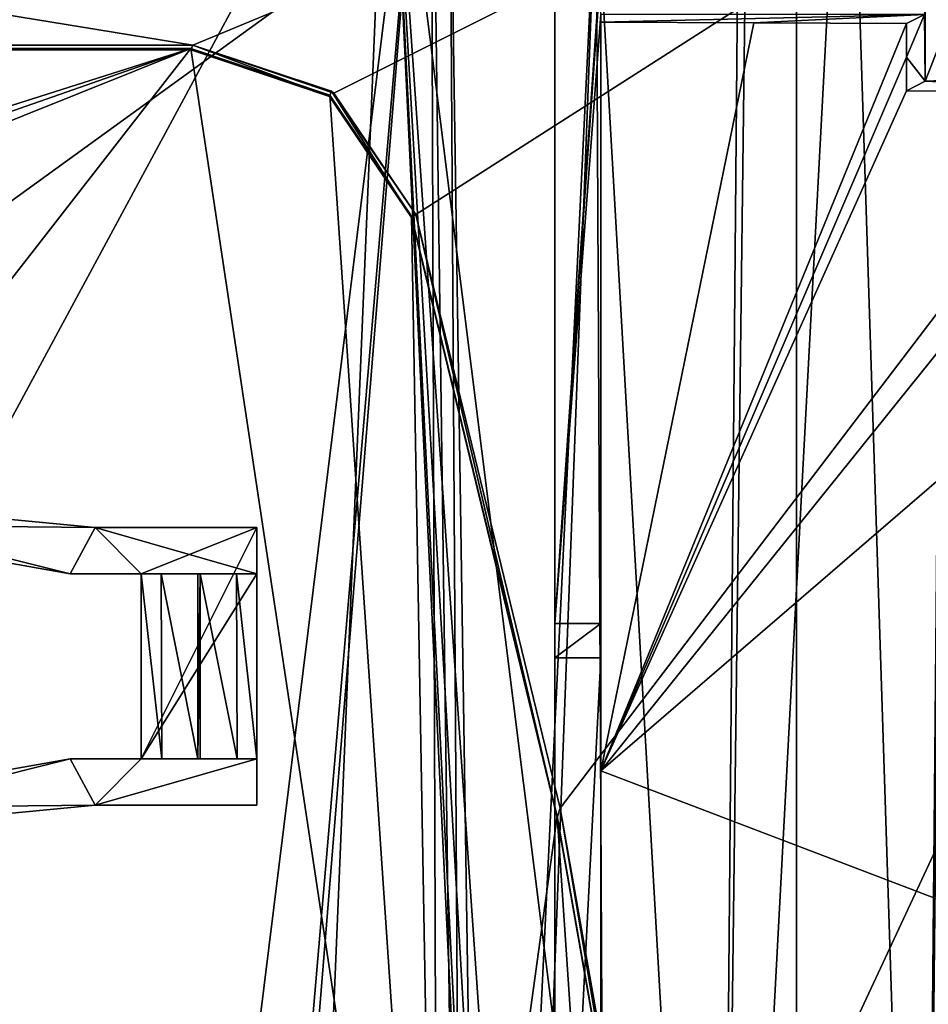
# Model space of a CAD drawing. Extents: x -65 to 446, y -88 to 1318.
# Tile 67 of 229: x 17 to 36, y -55 to -34. Entities that reach past the tile are written whole.
import ezdxf

# ---------------------------------------------------------------- set-up
doc = ezdxf.new("R2010")
doc.units = 0
doc.header["$LTSCALE"] = 65.185185
for name, color, linetype in [('1002', 7, 'CONTINUOUS'), ('1050', 7, 'CONTINUOUS'), ('1082', 7, 'CONTINUOUS'), ('1085', 7, 'CONTINUOUS'), ('1145', 7, 'CONTINUOUS'), ('1226', 7, 'CONTINUOUS'), ('1287', 7, 'CONTINUOUS'), ('1317', 7, 'CONTINUOUS'), ('1340', 7, 'CONTINUOUS'), ('1365', 7, 'CONTINUOUS'), ('1367', 7, 'CONTINUOUS'), ('1388', 7, 'CONTINUOUS'), ('1394', 7, 'CONTINUOUS'), ('1429', 7, 'CONTINUOUS'), ('1434', 7, 'CONTINUOUS'), ('1441', 7, 'CONTINUOUS'), ('1476', 7, 'CONTINUOUS'), ('755', 7, 'CONTINUOUS'), ('756', 7, 'CONTINUOUS'), ('757', 7, 'CONTINUOUS'), ('758', 7, 'CONTINUOUS'), ('759', 7, 'CONTINUOUS'), ('760', 7, 'CONTINUOUS'), ('761', 7, 'CONTINUOUS'), ('762', 7, 'CONTINUOUS'), ('763', 7, 'CONTINUOUS'), ('764', 7, 'CONTINUOUS'), ('765', 7, 'CONTINUOUS'), ('766', 7, 'CONTINUOUS'), ('767', 7, 'CONTINUOUS'), ('780', 7, 'CONTINUOUS'), ('788', 7, 'CONTINUOUS'), ('795', 7, 'CONTINUOUS'), ('870', 7, 'CONTINUOUS'), ('966', 7, 'CONTINUOUS'), ('972', 7, 'CONTINUOUS')]:
    doc.layers.add(name, color=color, linetype=linetype)

msp = doc.modelspace()

# ---------------------------------------------------------------- linework, layer by layer
at = {"layer": '1002', "color": 7, "linetype": 'CONTINUOUS'}
for points in [[(29.1, -46.974), (28.1, -46.974), (28.1, -47.716, -7.058), (29.1, -46.974)], [(29.1, -46.974), (28.1, -47.716, -7.058), (29.1, -47.716, -7.058), (29.1, -46.974)]]:
    msp.add_3dface(points, dxfattribs=at)
at = {"layer": '1050', "color": 7, "linetype": 'CONTINUOUS'}
for points in [[(36.108, -18.533, 0.485), (36.092, -33.8), (36.108, -35.247, 0.485), (36.108, -18.533, 0.485)], [(36.092, -33.8), (35.704, -33.994, -11.095), (35.704, -34.722, -11.103), (36.092, -33.8)], [(36.092, -33.8), (35.704, -34.722, -11.103), (36.108, -35.247, 0.485), (36.092, -33.8)], [(35.704, -34.722, -11.103), (35.703, -35.45, -11.111), (36.108, -35.247, 0.485), (35.704, -34.722, -11.103)]]:
    msp.add_3dface(points, dxfattribs=at)
at = {"layer": '1082', "color": 7, "linetype": 'CONTINUOUS'}
for points in [[(28.1, -46.974), (28.1, -32.6), (28.1, -47.716, -7.058), (28.1, -46.974)], [(28.1, -32.6), (28.1, -32.6, -9.591), (28.1, -47.716, -7.058), (28.1, -32.6)], [(28.1, -32.6, -9.591), (28.1, -55.823, -10.044), (28.1, -47.716, -7.058), (28.1, -32.6, -9.591)], [(28.1, -47.716, -7.058), (28.1, -55.823, -10.044), (28.1, -67.058, -7.422), (28.1, -47.716, -7.058)], [(28.1, -67.058, -5.025), (28.1, -47.716, -7.058), (28.1, -67.058, -7.422), (28.1, -67.058, -5.025)]]:
    msp.add_3dface(points, dxfattribs=at)
at = {"layer": '1085', "color": 7, "linetype": 'CONTINUOUS'}
for points in [[(36.108, -18.533, 0.485), (36.108, -35.247, 0.485), (36.688, -33.77, 4), (36.108, -18.533, 0.485)], [(36.108, -35.247, 0.485), (40.343, -35.081, 9.998), (36.688, -33.77, 4), (36.108, -35.247, 0.485)]]:
    msp.add_3dface(points, dxfattribs=at)
at = {"layer": '1145', "color": 7, "linetype": 'CONTINUOUS'}
for points in [[(29.1, -33.8), (29.1, -46.974), (29.1, -33.971, -9.799), (29.1, -33.8)], [(29.1, -46.974), (29.1, -47.716, -7.058), (29.1, -33.971, -9.799), (29.1, -46.974)], [(29.1, -33.971, -9.799), (29.1, -47.716, -7.058), (29.1, -50.16, -10.097), (29.1, -33.971, -9.799)], [(29.1, -47.716, -7.058), (29.1, -66.358, -5.099), (29.1, -50.16, -10.097), (29.1, -47.716, -7.058)], [(29.1, -50.16, -10.097), (29.1, -66.358, -5.099), (29.1, -66.358, -10.402), (29.1, -50.16, -10.097)]]:
    msp.add_3dface(points, dxfattribs=at)
at = {"layer": '1226', "color": 7, "linetype": 'CONTINUOUS'}
for points in [[(29.1, -33.971, -9.799), (29.1, -50.16, -10.097), (32.405, -33.982, -10.429), (29.1, -33.971, -9.799)], [(29.1, -50.16, -10.097), (35.704, -33.994, -11.095), (32.405, -33.982, -10.429), (29.1, -50.16, -10.097)], [(35.704, -33.994, -11.095), (29.1, -50.16, -10.097), (35.704, -34.722, -11.103), (35.704, -33.994, -11.095)], [(35.704, -34.722, -11.103), (29.1, -50.16, -10.097), (35.703, -35.45, -11.111), (35.704, -34.722, -11.103)], [(35.703, -35.45, -11.111), (29.1, -50.16, -10.097), (40.92, -35.469, -12.235), (35.703, -35.45, -11.111)], [(40.92, -35.469, -12.235), (29.1, -50.16, -10.097), (46.117, -35.49, -13.451), (40.92, -35.469, -12.235)], [(46.117, -35.49, -13.451), (29.1, -50.16, -10.097), (46.407, -56.762, -13.531), (46.117, -35.49, -13.451)], [(29.1, -50.16, -10.097), (29.1, -66.358, -10.402), (46.407, -56.762, -13.531), (29.1, -50.16, -10.097)]]:
    msp.add_3dface(points, dxfattribs=at)
at = {"layer": '1287', "color": 7, "linetype": 'CONTINUOUS'}
for points in [[(33.33, -25.534, -1.202), (33.33, -33.858, 13.716), (33.33, -80.302, 19.637), (33.33, -25.534, -1.202)], [(33.33, -81.869, 4.719), (33.33, -25.534, -1.202), (33.33, -80.302, 19.637), (33.33, -81.869, 4.719)], [(33.33, -33.858, 13.716), (33.33, -33.858, 14.755), (33.33, -80.302, 19.637), (33.33, -33.858, 13.716)]]:
    msp.add_3dface(points, dxfattribs=at)
at = {"layer": '1317', "color": 7, "linetype": 'CONTINUOUS'}
for points in [[(-44.455, -25.534, -1.202), (33.33, -25.534, -1.202), (-44.455, -81.869, 4.719), (-44.455, -25.534, -1.202)], [(33.33, -25.534, -1.202), (33.33, -81.869, 4.719), (-44.455, -81.869, 4.719), (33.33, -25.534, -1.202)]]:
    msp.add_3dface(points, dxfattribs=at)
at = {"layer": '1340', "color": 7, "linetype": 'CONTINUOUS'}
for points in [[(50.233, -22.041, 16.53), (-55.817, -22.041, 16.53), (20.277, -34.466, 17.836), (50.233, -22.041, 16.53)], [(20.277, -34.466, 17.836), (-55.817, -22.041, 16.53), (-47.957, -34.466, 17.836), (20.277, -34.466, 17.836)], [(23.326, -35.503, 17.945), (50.233, -22.041, 16.53), (20.277, -34.466, 17.836), (23.326, -35.503, 17.945)], [(25.095, -38.129, 18.221), (50.233, -22.041, 16.53), (23.326, -35.503, 17.945), (25.095, -38.129, 18.221)], [(28.216, -50.966, 19.57), (50.233, -22.041, 16.53), (25.095, -38.129, 18.221), (28.216, -50.966, 19.57)], [(30.56, -64.262, 20.967), (50.233, -22.041, 16.53), (28.216, -50.966, 19.57), (30.56, -64.262, 20.967)], [(50.657, -81.93, 22.824), (50.233, -22.041, 16.53), (30.56, -64.262, 20.967), (50.657, -81.93, 22.824)]]:
    msp.add_3dface(points, dxfattribs=at)
at = {"layer": '1365', "color": 7, "linetype": 'CONTINUOUS'}
for points in [[(20.277, -34.466, 17.836), (-47.957, -34.466, 17.836), (20.277, -34.466, 17.434), (20.277, -34.466, 17.836)], [(20.277, -34.466, 17.434), (-47.957, -34.466, 17.836), (-47.957, -34.466, 17.434), (20.277, -34.466, 17.434)]]:
    msp.add_3dface(points, dxfattribs=at)
at = {"layer": '1367', "color": 7, "linetype": 'CONTINUOUS'}
for points in [[(-48, -34.535, 17.742), (3.469, -39.868, 18.303), (20.234, -34.535, 17.742), (-48, -34.535, 17.742)], [(3.469, -39.868, 18.303), (4.176, -40.159, 18.334), (20.234, -34.535, 17.742), (3.469, -39.868, 18.303)], [(4.176, -40.159, 18.334), (4.469, -40.862, 18.407), (20.234, -34.535, 17.742), (4.176, -40.159, 18.334)], [(4.469, -54.786, 19.871), (25.567, -69.946, 21.464), (20.234, -34.535, 17.742), (4.469, -54.786, 19.871)], [(4.469, -40.862, 18.407), (4.469, -54.786, 19.871), (20.234, -34.535, 17.742), (4.469, -40.862, 18.407)], [(20.234, -34.535, 17.742), (25.567, -69.946, 21.464), (23.236, -35.549, 17.849), (20.234, -34.535, 17.742)], [(23.236, -35.549, 17.849), (25.567, -69.946, 21.464), (25.003, -38.161, 18.124), (23.236, -35.549, 17.849)], [(25.003, -38.161, 18.124), (25.567, -69.946, 21.464), (28.15, -51.138, 19.488), (25.003, -38.161, 18.124)], [(25.567, -69.946, 21.464), (29.304, -68.243, 21.285), (28.15, -51.138, 19.488), (25.567, -69.946, 21.464)], [(29.304, -68.243, 21.285), (30.467, -64.288, 20.87), (28.15, -51.138, 19.488), (29.304, -68.243, 21.285)], [(4.175, -55.489, 19.945), (25.567, -69.946, 21.464), (4.469, -54.786, 19.871), (4.175, -55.489, 19.945)]]:
    msp.add_3dface(points, dxfattribs=at)
at = {"layer": '1388', "color": 7, "linetype": 'CONTINUOUS'}
for points in [[(28.216, -50.966, 19.57), (25.095, -38.129, 18.221), (28.216, -50.966, 19.168), (28.216, -50.966, 19.57)], [(28.216, -50.966, 19.168), (25.095, -38.129, 18.221), (25.095, -38.129, 17.819), (28.216, -50.966, 19.168)], [(30.56, -64.262, 20.967), (28.216, -50.966, 19.57), (30.56, -64.262, 20.565), (30.56, -64.262, 20.967)], [(30.56, -64.262, 20.565), (28.216, -50.966, 19.57), (28.216, -50.966, 19.168), (30.56, -64.262, 20.565)]]:
    msp.add_3dface(points, dxfattribs=at)
at = {"layer": '1394', "color": 7, "linetype": 'CONTINUOUS'}
for points in [[(20.234, -34.566, 17.444), (20.234, -34.535, 17.742), (23.236, -35.549, 17.849), (20.234, -34.566, 17.444)], [(23.23, -35.576, 17.55), (20.234, -34.566, 17.444), (23.236, -35.549, 17.849), (23.23, -35.576, 17.55)], [(23.23, -35.576, 17.55), (23.236, -35.549, 17.849), (25.003, -38.161, 18.124), (23.23, -35.576, 17.55)], [(25.003, -38.192, 17.825), (23.23, -35.576, 17.55), (25.003, -38.161, 18.124), (25.003, -38.192, 17.825)]]:
    msp.add_3dface(points, dxfattribs=at)
at = {"layer": '1429', "color": 7, "linetype": 'CONTINUOUS'}
for points in [[(-47.957, -34.466, 17.434), (-48, -34.566, 17.444), (20.234, -34.566, 17.444), (-47.957, -34.466, 17.434)], [(20.277, -34.466, 17.434), (-47.957, -34.466, 17.434), (20.234, -34.566, 17.444), (20.277, -34.466, 17.434)], [(23.23, -35.576, 17.55), (20.277, -34.466, 17.434), (20.234, -34.566, 17.444), (23.23, -35.576, 17.55)], [(23.271, -35.462, 17.538), (20.277, -34.466, 17.434), (23.23, -35.576, 17.55), (23.271, -35.462, 17.538)], [(25.003, -38.192, 17.825), (23.271, -35.462, 17.538), (23.23, -35.576, 17.55), (25.003, -38.192, 17.825)], [(25.095, -38.129, 17.819), (23.271, -35.462, 17.538), (25.003, -38.192, 17.825), (25.095, -38.129, 17.819)], [(28.15, -51.17, 19.189), (25.095, -38.129, 17.819), (25.003, -38.192, 17.825), (28.15, -51.17, 19.189)], [(28.216, -50.966, 19.168), (25.095, -38.129, 17.819), (28.15, -51.17, 19.189), (28.216, -50.966, 19.168)], [(30.467, -64.319, 20.571), (28.216, -50.966, 19.168), (28.15, -51.17, 19.189), (30.467, -64.319, 20.571)], [(30.56, -64.262, 20.565), (28.216, -50.966, 19.168), (30.467, -64.319, 20.571), (30.56, -64.262, 20.565)]]:
    msp.add_3dface(points, dxfattribs=at)
at = {"layer": '1434', "color": 7, "linetype": 'CONTINUOUS'}
for points in [[(-48, -34.566, 17.444), (-48, -34.535, 17.742), (20.234, -34.535, 17.742), (-48, -34.566, 17.444)], [(20.234, -34.566, 17.444), (-48, -34.566, 17.444), (20.234, -34.535, 17.742), (20.234, -34.566, 17.444)]]:
    msp.add_3dface(points, dxfattribs=at)
at = {"layer": '1441', "color": 7, "linetype": 'CONTINUOUS'}
for points in [[(23.326, -35.503, 17.945), (20.277, -34.466, 17.836), (23.271, -35.462, 17.538), (23.326, -35.503, 17.945)], [(23.271, -35.462, 17.538), (20.277, -34.466, 17.836), (20.277, -34.466, 17.434), (23.271, -35.462, 17.538)], [(25.095, -38.129, 17.819), (23.326, -35.503, 17.945), (23.271, -35.462, 17.538), (25.095, -38.129, 17.819)], [(25.095, -38.129, 18.221), (23.326, -35.503, 17.945), (25.095, -38.129, 17.819), (25.095, -38.129, 18.221)]]:
    msp.add_3dface(points, dxfattribs=at)
at = {"layer": '1476', "color": 7, "linetype": 'CONTINUOUS'}
for points in [[(25.003, -38.192, 17.825), (25.003, -38.161, 18.124), (28.15, -51.138, 19.488), (25.003, -38.192, 17.825)], [(28.15, -51.17, 19.189), (25.003, -38.192, 17.825), (28.15, -51.138, 19.488), (28.15, -51.17, 19.189)], [(30.467, -64.288, 20.87), (28.15, -51.17, 19.189), (28.15, -51.138, 19.488), (30.467, -64.288, 20.87)], [(30.467, -64.319, 20.571), (28.15, -51.17, 19.189), (30.467, -64.288, 20.87), (30.467, -64.319, 20.571)]]:
    msp.add_3dface(points, dxfattribs=at)
at = {"layer": '755', "color": 7, "linetype": 'CONTINUOUS'}
for points in [[(17.624, -49.9, 19.056), (21.66, -49.9, 19.056), (17.624, -49.9, 16.441), (17.624, -49.9, 19.056)], [(17.624, -49.9, 16.441), (21.66, -49.9, 19.056), (19.604, -49.9, 17.172), (17.624, -49.9, 16.441)], [(19.16, -49.9, 16.441), (17.624, -49.9, 16.441), (19.604, -49.9, 17.172), (19.16, -49.9, 16.441)], [(19.604, -49.9, 17.172), (21.66, -49.9, 19.056), (20.385, -49.9, 17.447), (19.604, -49.9, 17.172)], [(20.385, -49.9, 17.447), (21.66, -49.9, 19.056), (20.435, -49.9, 17.447), (20.385, -49.9, 17.447)], [(20.435, -49.9, 17.447), (21.66, -49.9, 19.056), (21.233, -49.9, 17.157), (20.435, -49.9, 17.447)], [(21.233, -49.9, 17.157), (21.66, -49.9, 19.056), (21.66, -49.9, 16.441), (21.233, -49.9, 17.157)]]:
    msp.add_3dface(points, dxfattribs=at)
at = {"layer": '756', "color": 7, "linetype": 'CONTINUOUS'}
for points in [[(21.66, -44.9, 15.916), (21.66, -44.9, 18.53), (21.66, -45.9, 16.021), (21.66, -44.9, 15.916)], [(21.66, -44.9, 18.53), (21.66, -45.9, 18.635), (21.66, -45.9, 16.021), (21.66, -44.9, 18.53)]]:
    msp.add_3dface(points, dxfattribs=at)
at = {"layer": '757', "color": 7, "linetype": 'CONTINUOUS'}
for points in [[(20.385, -49.9, 17.447), (20.435, -49.9, 17.447), (20.435, -45.9, 17.026), (20.385, -49.9, 17.447)], [(20.385, -49.9, 17.447), (20.435, -45.9, 17.026), (20.385, -45.9, 17.026), (20.385, -49.9, 17.447)]]:
    msp.add_3dface(points, dxfattribs=at)
at = {"layer": '758', "color": 7, "linetype": 'CONTINUOUS'}
for points in [[(21.66, -49.9, 16.441), (21.66, -49.9, 19.056), (21.66, -50.9, 16.547), (21.66, -49.9, 16.441)], [(21.66, -49.9, 19.056), (21.66, -50.9, 19.161), (21.66, -50.9, 16.547), (21.66, -49.9, 19.056)]]:
    msp.add_3dface(points, dxfattribs=at)
at = {"layer": '759', "color": 7, "linetype": 'CONTINUOUS'}
for points in [[(20.435, -49.9, 17.447), (21.233, -49.9, 17.157), (20.435, -45.9, 17.026), (20.435, -49.9, 17.447)], [(21.233, -49.9, 17.157), (21.216, -45.9, 16.751), (20.435, -45.9, 17.026), (21.233, -49.9, 17.157)], [(21.233, -49.9, 17.157), (21.66, -49.9, 16.441), (21.216, -45.9, 16.751), (21.233, -49.9, 17.157)], [(21.66, -49.9, 16.441), (21.66, -45.9, 16.021), (21.216, -45.9, 16.751), (21.66, -49.9, 16.441)]]:
    msp.add_3dface(points, dxfattribs=at)
at = {"layer": '760', "color": 7, "linetype": 'CONTINUOUS'}
for points in [[(18.16, -44.9, 15.916), (18.16, -44.9, 18.53), (21.66, -44.9, 18.53), (18.16, -44.9, 15.916)], [(18.16, -44.9, 15.916), (21.66, -44.9, 18.53), (21.66, -44.9, 15.916), (18.16, -44.9, 15.916)]]:
    msp.add_3dface(points, dxfattribs=at)
at = {"layer": '761', "color": 7, "linetype": 'CONTINUOUS'}
for points in [[(18.16, -44.9, 18.53), (10.804, -44.194, 18.456), (17.624, -45.9, 18.635), (18.16, -44.9, 18.53)], [(17.624, -45.9, 18.635), (10.804, -44.194, 18.456), (11.596, -44.83, 18.523), (17.624, -45.9, 18.635)], [(21.66, -45.9, 18.635), (18.16, -44.9, 18.53), (17.624, -45.9, 18.635), (21.66, -45.9, 18.635)], [(21.66, -44.9, 18.53), (18.16, -44.9, 18.53), (21.66, -45.9, 18.635), (21.66, -44.9, 18.53)], [(18.16, -50.9, 19.161), (17.624, -49.9, 19.056), (11.596, -50.97, 19.168), (18.16, -50.9, 19.161)], [(21.66, -49.9, 19.056), (17.624, -49.9, 19.056), (18.16, -50.9, 19.161), (21.66, -49.9, 19.056)], [(21.66, -50.9, 19.161), (21.66, -49.9, 19.056), (18.16, -50.9, 19.161), (21.66, -50.9, 19.161)], [(10.804, -51.606, 19.235), (18.16, -50.9, 19.161), (11.596, -50.97, 19.168), (10.804, -51.606, 19.235)]]:
    msp.add_3dface(points, dxfattribs=at)
at = {"layer": '762', "color": 7, "linetype": 'CONTINUOUS'}
for points in [[(10.804, -44.194, 15.842), (18.16, -44.9, 15.916), (11.596, -44.83, 15.909), (10.804, -44.194, 15.842)], [(18.16, -44.9, 15.916), (17.624, -45.9, 16.021), (11.596, -44.83, 15.909), (18.16, -44.9, 15.916)], [(18.16, -44.9, 15.916), (19.16, -45.9, 16.021), (17.624, -45.9, 16.021), (18.16, -44.9, 15.916)], [(18.16, -44.9, 15.916), (21.66, -44.9, 15.916), (19.16, -45.9, 16.021), (18.16, -44.9, 15.916)], [(19.16, -49.9, 16.441), (21.66, -44.9, 15.916), (21.66, -45.9, 16.021), (19.16, -49.9, 16.441)], [(21.66, -44.9, 15.916), (19.16, -49.9, 16.441), (19.16, -45.9, 16.021), (21.66, -44.9, 15.916)], [(21.66, -49.9, 16.441), (19.16, -49.9, 16.441), (21.66, -45.9, 16.021), (21.66, -49.9, 16.441)], [(17.624, -49.9, 16.441), (18.16, -50.9, 16.547), (10.804, -51.606, 16.621), (17.624, -49.9, 16.441)], [(17.624, -49.9, 16.441), (10.804, -51.606, 16.621), (11.596, -50.97, 16.554), (17.624, -49.9, 16.441)], [(17.624, -49.9, 16.441), (19.16, -49.9, 16.441), (18.16, -50.9, 16.547), (17.624, -49.9, 16.441)], [(19.16, -49.9, 16.441), (21.66, -49.9, 16.441), (18.16, -50.9, 16.547), (19.16, -49.9, 16.441)], [(21.66, -49.9, 16.441), (21.66, -50.9, 16.547), (18.16, -50.9, 16.547), (21.66, -49.9, 16.441)]]:
    msp.add_3dface(points, dxfattribs=at)
at = {"layer": '763', "color": 7, "linetype": 'CONTINUOUS'}
for points in [[(18.16, -44.9, 18.53), (18.16, -44.9, 15.916), (10.804, -44.194, 15.842), (18.16, -44.9, 18.53)], [(10.804, -44.194, 18.456), (18.16, -44.9, 18.53), (10.804, -44.194, 15.842), (10.804, -44.194, 18.456)], [(18.16, -50.9, 16.547), (18.16, -50.9, 19.161), (10.804, -51.606, 19.235), (18.16, -50.9, 16.547)], [(18.16, -50.9, 16.547), (10.804, -51.606, 19.235), (10.804, -51.606, 16.621), (18.16, -50.9, 16.547)]]:
    msp.add_3dface(points, dxfattribs=at)
at = {"layer": '764', "color": 7, "linetype": 'CONTINUOUS'}
for points in [[(21.66, -50.9, 16.547), (21.66, -50.9, 19.161), (18.16, -50.9, 19.161), (21.66, -50.9, 16.547)], [(21.66, -50.9, 16.547), (18.16, -50.9, 19.161), (18.16, -50.9, 16.547), (21.66, -50.9, 16.547)]]:
    msp.add_3dface(points, dxfattribs=at)
at = {"layer": '765', "color": 7, "linetype": 'CONTINUOUS'}
for points in [[(21.66, -45.9, 18.635), (17.624, -45.9, 18.635), (21.216, -45.9, 16.751), (21.66, -45.9, 18.635)], [(21.216, -45.9, 16.751), (17.624, -45.9, 18.635), (20.435, -45.9, 17.026), (21.216, -45.9, 16.751)], [(20.435, -45.9, 17.026), (17.624, -45.9, 18.635), (20.385, -45.9, 17.026), (20.435, -45.9, 17.026)], [(20.385, -45.9, 17.026), (17.624, -45.9, 18.635), (19.587, -45.9, 16.737), (20.385, -45.9, 17.026)], [(19.587, -45.9, 16.737), (17.624, -45.9, 18.635), (19.16, -45.9, 16.021), (19.587, -45.9, 16.737)], [(19.16, -45.9, 16.021), (17.624, -45.9, 18.635), (17.624, -45.9, 16.021), (19.16, -45.9, 16.021)], [(21.66, -45.9, 16.021), (21.66, -45.9, 18.635), (21.216, -45.9, 16.751), (21.66, -45.9, 16.021)]]:
    msp.add_3dface(points, dxfattribs=at)
at = {"layer": '766', "color": 7, "linetype": 'CONTINUOUS'}
for points in [[(19.16, -49.9, 16.441), (19.604, -49.9, 17.172), (19.16, -45.9, 16.021), (19.16, -49.9, 16.441)], [(19.604, -49.9, 17.172), (19.587, -45.9, 16.737), (19.16, -45.9, 16.021), (19.604, -49.9, 17.172)], [(19.604, -49.9, 17.172), (20.385, -49.9, 17.447), (19.587, -45.9, 16.737), (19.604, -49.9, 17.172)], [(20.385, -49.9, 17.447), (20.385, -45.9, 17.026), (19.587, -45.9, 16.737), (20.385, -49.9, 17.447)]]:
    msp.add_3dface(points, dxfattribs=at)
at = {"layer": '767', "color": 7, "linetype": 'CONTINUOUS'}
for points in [[(17.624, -45.9, 16.021), (17.624, -45.9, 18.635), (11.596, -44.83, 18.523), (17.624, -45.9, 16.021)], [(17.624, -45.9, 16.021), (11.596, -44.83, 18.523), (11.596, -44.83, 15.909), (17.624, -45.9, 16.021)], [(17.624, -49.9, 19.056), (17.624, -49.9, 16.441), (11.596, -50.97, 16.554), (17.624, -49.9, 19.056)], [(11.596, -50.97, 19.168), (17.624, -49.9, 19.056), (11.596, -50.97, 16.554), (11.596, -50.97, 19.168)]]:
    msp.add_3dface(points, dxfattribs=at)
at = {"layer": '780', "color": 7, "linetype": 'CONTINUOUS'}
for points in [[(29.1, -32.8), (29.1, -32.6), (28.1, -46.974), (29.1, -32.8)], [(29.1, -32.6), (28.1, -32.6), (28.1, -46.974), (29.1, -32.6)], [(29.1, -33.8), (29.1, -32.8), (28.1, -46.974), (29.1, -33.8)], [(29.1, -46.974), (29.1, -33.8), (28.1, -46.974), (29.1, -46.974)]]:
    msp.add_3dface(points, dxfattribs=at)
at = {"layer": '788', "color": 7, "linetype": 'CONTINUOUS'}
for points in [[(28.1, -47.716, -7.058), (28.1, -67.058, -5.025), (29.1, -47.716, -7.058), (28.1, -47.716, -7.058)], [(29.1, -47.716, -7.058), (28.1, -67.058, -5.025), (29.1, -66.358, -5.099), (29.1, -47.716, -7.058)]]:
    msp.add_3dface(points, dxfattribs=at)
at = {"layer": '795', "color": 7, "linetype": 'CONTINUOUS'}
for points in [[(2.705, -78.914, -8.161), (18, -79.1, -9.32), (-6.441, -26.912, -5.02), (2.705, -78.914, -8.161)], [(-6.441, -26.912, -5.02), (18, -79.1, -9.32), (19.318, -75.918, -9.363), (-6.441, -26.912, -5.02)], [(24.5, -27.1, -8.831), (-6.441, -26.912, -5.02), (22.514, -74.6, -9.693), (24.5, -27.1, -8.831)], [(22.514, -74.6, -9.693), (-6.441, -26.912, -5.02), (19.318, -75.918, -9.363), (22.514, -74.6, -9.693)], [(27, -79.1, -10.364), (24.5, -27.1, -8.831), (22.514, -74.6, -9.693), (27, -79.1, -10.364)], [(28.1, -79.054, -10.509), (28.1, -55.823, -10.044), (24.5, -27.1, -8.831), (28.1, -79.054, -10.509)], [(28.1, -79.054, -10.509), (24.5, -27.1, -8.831), (27.526, -79.588, -10.444), (28.1, -79.054, -10.509)], [(28.1, -55.823, -10.044), (28.1, -32.6, -9.591), (24.5, -27.1, -8.831), (28.1, -55.823, -10.044)], [(27.526, -79.588, -10.444), (24.5, -27.1, -8.831), (27.164, -80.05, -10.406), (27.526, -79.588, -10.444)], [(27.164, -80.05, -10.406), (24.5, -27.1, -8.831), (27, -79.1, -10.364), (27.164, -80.05, -10.406)]]:
    msp.add_3dface(points, dxfattribs=at)
at = {"layer": '870', "color": 7, "linetype": 'CONTINUOUS'}
for points in [[(40.343, -35.081, 9.998), (36.108, -35.247, 0.485), (37.4, -35.256, 0), (40.343, -35.081, 9.998)], [(35.703, -35.45, -11.111), (40.92, -35.469, -12.235), (36.108, -35.247, 0.485), (35.703, -35.45, -11.111)], [(36.108, -35.247, 0.485), (40.92, -35.469, -12.235), (37.4, -35.256, 0), (36.108, -35.247, 0.485)]]:
    msp.add_3dface(points, dxfattribs=at)
at = {"layer": '966', "color": 7, "linetype": 'CONTINUOUS'}
for points in [[(36.092, -33.8), (29.1, -33.8), (29.1, -33.971, -9.799), (36.092, -33.8)], [(36.092, -33.8), (29.1, -33.971, -9.799), (32.405, -33.982, -10.429), (36.092, -33.8)], [(35.704, -33.994, -11.095), (36.092, -33.8), (32.405, -33.982, -10.429), (35.704, -33.994, -11.095)]]:
    msp.add_3dface(points, dxfattribs=at)
at = {"layer": '972', "color": 7, "linetype": 'CONTINUOUS'}
for points in [[(36.071, -76.521, -13.69), (31.659, -77.508, -13.008), (34.427, -25.499, -12.771), (36.071, -76.521, -13.69)], [(34.427, -25.499, -12.771), (31.659, -77.508, -13.008), (32.314, -25.544, -12.329), (34.427, -25.499, -12.771)], [(32.314, -25.544, -12.329), (31.659, -77.508, -13.008), (32.087, -29.071, -12.333), (32.314, -25.544, -12.329)], [(36.539, -25.46, -13.229), (36.071, -76.521, -13.69), (34.427, -25.499, -12.771), (36.539, -25.46, -13.229)], [(36.071, -76.521, -13.69), (36.539, -25.46, -13.229), (36.54, -29.532, -13.27), (36.071, -76.521, -13.69)], [(25.421, -25.717, -10.997), (-3.06, -78.533, -9.913), (-5.698, -26.774, -7.074), (25.421, -25.717, -10.997)], [(18.739, -79.636, -11.423), (-3.06, -78.533, -9.913), (25.421, -25.717, -10.997), (18.739, -79.636, -11.423)], [(21.145, -75.568, -11.571), (18.739, -79.636, -11.423), (25.421, -25.717, -10.997), (21.145, -75.568, -11.571)], [(21.381, -75.49, -11.597), (21.145, -75.568, -11.571), (25.421, -25.717, -10.997), (21.381, -75.49, -11.597)], [(25.595, -77.069, -12.154), (21.381, -75.49, -11.597), (25.421, -25.717, -10.997), (25.595, -77.069, -12.154)], [(26.133, -78.465, -12.254), (25.595, -77.069, -12.154), (25.421, -25.717, -10.997), (26.133, -78.465, -12.254)], [(25.832, -29.229, -11.146), (26.133, -78.465, -12.254), (25.421, -25.717, -10.997), (25.832, -29.229, -11.146)], [(32.087, -29.071, -12.333), (31.659, -77.508, -13.008), (28.995, -30.84, -11.759), (32.087, -29.071, -12.333)], [(26.604, -79.995, -12.349), (26.133, -78.465, -12.254), (25.832, -29.229, -11.146), (26.604, -79.995, -12.349)], [(28.995, -30.84, -11.759), (26.604, -79.995, -12.349), (25.832, -29.229, -11.146), (28.995, -30.84, -11.759)], [(36.54, -30.774, -13.282), (36.071, -76.521, -13.69), (36.54, -29.532, -13.27), (36.54, -30.774, -13.282)], [(27.126, -80.017, -12.418), (26.604, -79.995, -12.349), (28.995, -30.84, -11.759), (27.126, -80.017, -12.418)], [(29.236, -78.459, -12.673), (27.126, -80.017, -12.418), (28.995, -30.84, -11.759), (29.236, -78.459, -12.673)], [(31.659, -77.508, -13.008), (29.236, -78.459, -12.673), (28.995, -30.84, -11.759), (31.659, -77.508, -13.008)], [(36.54, -31.995, -13.294), (36.071, -76.521, -13.69), (36.54, -30.774, -13.282), (36.54, -31.995, -13.294)], [(37.258, -33.754, -13.465), (36.071, -76.521, -13.69), (36.54, -31.995, -13.294), (37.258, -33.754, -13.465)], [(39.019, -34.496, -13.855), (36.071, -76.521, -13.69), (37.258, -33.754, -13.465), (39.019, -34.496, -13.855)], [(40.796, -34.497, -14.252), (36.071, -76.521, -13.69), (39.019, -34.496, -13.855), (40.796, -34.497, -14.252)], [(41.852, -76.094, -14.705), (36.071, -76.521, -13.69), (40.796, -34.497, -14.252), (41.852, -76.094, -14.705)]]:
    msp.add_3dface(points, dxfattribs=at)

doc.saveas('drawing.dxf')
